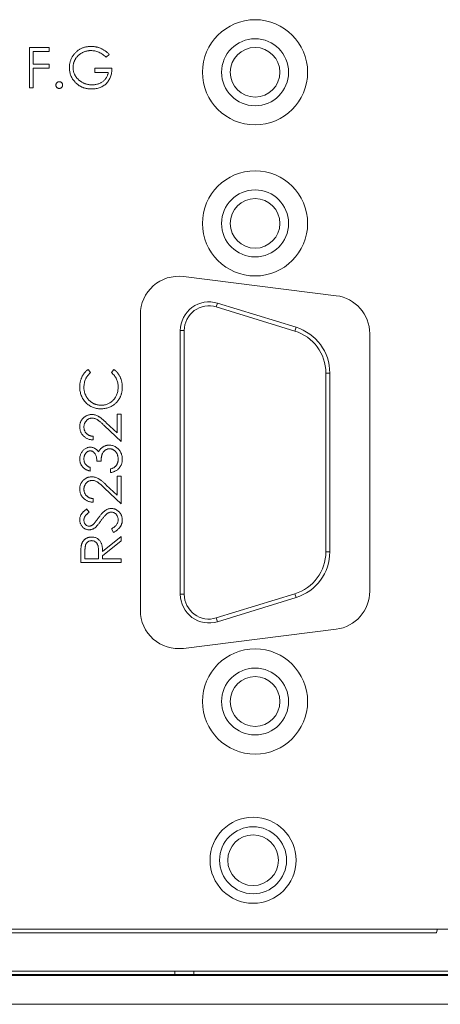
# Model space of a CAD drawing. Header units: millimetres. Extents: x 0 to 420, y 0 to 297.
# Tile 7 of 14: x 316 to 327, y 134 to 159. Entities that reach past the tile are written whole.
import ezdxf

# ---------------------------------------------------------------- set-up
doc = ezdxf.new("R2010")
doc.units = ezdxf.units.MM

msp = doc.modelspace()

# ---------------------------------------------------------------- linework, layer by layer
at = {"color": 7, "linetype": 'Continuous', "lineweight": 15}
for p, q in [((316.7014, 158.7046), (317.217, 158.7046)), ((316.7014, 157.6462), (316.7014, 158.7046)), ((316.7964, 158.596), (316.7964, 158.2704)), ((317.217, 158.596), (316.7964, 158.596)), ((317.217, 158.7046), (317.217, 158.596)), ((318.7909, 158.5239), (318.7095, 158.4468)), ((316.7964, 158.2704), (317.217, 158.2704)), ((316.7964, 158.1618), (316.7964, 157.6462)), ((317.217, 158.1618), (316.7964, 158.1618)), ((317.217, 158.2704), (317.217, 158.1618)), ((318.411, 158.1618), (318.8588, 158.1618)), ((318.411, 158.0533), (318.411, 158.1618)), ((318.7638, 158.0533), (318.411, 158.0533)), ((316.7964, 157.6462), (316.7014, 157.6462)), ((324.7272, 152.2139), (320.7272, 152.7139)), ((321.5883, 151.9217), (321.6184, 152.0197)), ((323.6452, 151.2898), (321.5883, 151.9217)), ((323.6753, 151.3878), (321.6184, 152.0197)), ((319.6032, 151.7217), (319.6032, 143.9872)), ((323.6452, 151.2898), (323.6753, 151.3878)), ((320.7507, 151.3027), (320.6482, 151.3027)), ((320.6482, 151.3027), (320.6482, 144.4077)), ((320.7507, 151.3027), (320.7507, 144.4077)), ((325.6032, 144.4872), (325.6032, 151.2217)), ((318.2391, 150.2878), (318.3027, 150.2047)), ((318.8454, 150.2047), (318.9084, 150.2878)), ((324.4557, 145.5179), (324.4557, 150.1929)), ((324.4557, 150.1929), (324.5582, 150.1929)), ((324.5582, 145.5179), (324.5582, 150.1929)), ((318.9947, 149.121), (319.1032, 149.121)), ((318.9947, 148.6285), (318.9947, 149.121)), ((319.1032, 149.121), (319.1032, 148.4018)), ((319.1032, 148.4018), (318.6652, 148.8123)), ((318.712, 148.8933), (318.9947, 148.6285)), ((318.3705, 148.5375), (318.3705, 148.4425)), ((318.574, 147.8862), (318.4655, 147.8862)), ((318.2891, 147.7234), (318.2891, 147.6284)), ((318.8183, 147.5877), (318.8183, 147.6827)), ((318.712, 147.2651), (318.9947, 147.0003)), ((318.9947, 147.4928), (319.1032, 147.4928)), ((318.9947, 147.0003), (318.9947, 147.4928)), ((319.1032, 147.4928), (319.1032, 146.7736)), ((319.1032, 146.7736), (318.6652, 147.1841)), ((318.3705, 146.9093), (318.3705, 146.8143)), ((318.1969, 146.638), (318.262, 146.5521)), ((318.899, 146.0274), (318.8454, 146.1168)), ((318.6147, 145.53), (319.1032, 145.9188)), ((319.1032, 145.8014), (318.6147, 145.4126)), ((319.1032, 145.9188), (319.1032, 145.8014)), ((318.0449, 145.2404), (318.0449, 145.4522)), ((318.1534, 145.5338), (318.1534, 145.3354)), ((318.5062, 145.3354), (318.5077, 145.5292)), ((324.4557, 145.5179), (324.5582, 145.5179)), ((319.1032, 145.2404), (318.0449, 145.2404)), ((318.1534, 145.3354), (318.5062, 145.3354)), ((318.6147, 145.4126), (318.6147, 145.3354)), ((318.6147, 145.3354), (319.1032, 145.3354)), ((319.1032, 145.3354), (319.1032, 145.2404)), ((321.5884, 143.7888), (323.6454, 144.421)), ((323.6454, 144.421), (323.6755, 144.3231)), ((320.7507, 144.4077), (320.6482, 144.4077)), ((321.6186, 143.6908), (323.6755, 144.3231)), ((321.5884, 143.7888), (321.6186, 143.6908)), ((320.7272, 142.9949), (324.7272, 143.4949)), ((299.8007, 135.6547), (358.3007, 135.6547)), ((299.8007, 135.5547), (327.3507, 135.5547)), ((301.0624, 134.4394), (357.039, 134.4394)), ((301.1808, 134.5547), (356.9206, 134.5547)), ((313.0057, 134.4683), (320.5057, 134.4683)), ((320.5057, 134.5547), (320.5057, 134.4682)), ((320.5057, 134.4682), (321.0057, 134.4682)), ((321.0057, 134.5547), (321.0057, 134.4682)), ((321.0057, 134.4683), (328.5057, 134.4683)), ((300.7932, 133.6884), (357.3082, 133.6884))]:
    msp.add_line(p, q, dxfattribs=at)
at = {"color": 7, "linetype": 'Continuous', "lineweight": 15, "flags": 128}
msp.add_lwpolyline([(327.3775, 135.6547), (327.3659, 135.6313), (327.3507, 135.5547)], dxfattribs=at)
at = {"color": 7, "linetype": 'Continuous', "lineweight": 15}
for centre, radius in [((322.6032, 158.0552), 1.375), ((322.6032, 158.0552), 0.875), ((322.6032, 158.0552), 0.65), ((322.6032, 154.1047), 1.375), ((322.6032, 154.1047), 0.875), ((322.6032, 154.1052), 0.65), ((322.6032, 141.6047), 1.375), ((322.6032, 141.6047), 0.875), ((322.6032, 141.6052), 0.65), ((322.5507, 137.4547), 1.125), ((322.5507, 137.4547), 0.875), ((322.5507, 137.4547), 0.6625)]:
    msp.add_circle(centre, radius, dxfattribs=at)
for centre, radius, start, end in [((320.6032, 151.7217), 1, 82.87498, 180), ((324.6032, 151.2217), 1, 0, 82.87498), ((321.3982, 151.3027), 0.75, 72.9228, 180), ((321.3982, 151.3027), 0.6475, 72.9228, 180), ((323.3082, 150.1929), 1.25, 0, 72.9228), ((323.3082, 150.1929), 1.1475, 0, 72.9228), ((323.3082, 145.5179), 1.1475, 287.08623, 0), ((323.3082, 145.5179), 1.25, 287.08623, 0), ((324.6032, 144.4872), 1, 277.12502, 0), ((321.3982, 144.4077), 0.75, 180, 287.08623), ((321.3982, 144.4077), 0.6475, 180, 287.08623), ((320.6032, 143.9872), 1, 180, 277.12502)]:
    msp.add_arc(centre, radius, start, end, dxfattribs=at)
for points, knots in [([(317.7461, 158.1758), (317.7463, 158.1883), (317.7466, 158.213), (317.7505, 158.2497), (317.7561, 158.2858), (317.7643, 158.3212), (317.7746, 158.3559), (317.7874, 158.39), (317.8024, 158.4235), (317.8198, 158.4561), (317.8392, 158.4874), (317.8602, 158.5174), (317.8832, 158.5453), (317.9078, 158.5717), (317.9342, 158.5961), (317.9622, 158.6189), (317.9919, 158.6399), (318.0234, 158.6589), (318.0561, 158.6761), (318.0899, 158.691), (318.125, 158.7034), (318.161, 158.714), (318.1982, 158.7217), (318.2362, 158.7274), (318.2754, 158.7312), (318.3019, 158.7315), (318.3154, 158.7317)], [0, 0, 0, 0, 0.04203938, 0.08354446, 0.12464306, 0.16530306, 0.20617075, 0.24697072, 0.28832927, 0.32998653, 0.37179747, 0.41273763, 0.45345928, 0.49400134, 0.53438067, 0.57495155, 0.6158917, 0.65724956, 0.69900661, 0.74048627, 0.78232516, 0.82456746, 0.86704124, 0.91049953, 0.95461918, 1, 1, 1, 1]), ([(318.3122, 158.6231), (318.3019, 158.623), (318.2815, 158.6228), (318.251, 158.6196), (318.2209, 158.615), (318.1912, 158.6084), (318.1618, 158.6), (318.1328, 158.5894), (318.1042, 158.5772), (318.0762, 158.563), (318.049, 158.5474), (318.0234, 158.5302), (317.9991, 158.5118), (317.9766, 158.4918), (317.9558, 158.4705), (317.9362, 158.4481), (317.9184, 158.424), (317.9024, 158.3988), (317.888, 158.3729), (317.8754, 158.3465), (317.8648, 158.3196), (317.8564, 158.2924), (317.8495, 158.2649), (317.8446, 158.2369), (317.8418, 158.2086), (317.8414, 158.1896), (317.8411, 158.1801)], [0, 0, 0, 0, 0.0428412, 0.0855713, 0.1277187, 0.1700684, 0.2127872, 0.2554816, 0.2988771, 0.3428606, 0.3865276, 0.4295324, 0.4718862, 0.5137293, 0.5550817, 0.5965352, 0.6381201, 0.6798222, 0.7213315, 0.7618884, 0.8021993, 0.8418063, 0.8810604, 0.9206332, 0.9601012, 1, 1, 1, 1]), ([(318.7095, 158.4468), (318.6948, 158.4606), (318.6657, 158.488), (318.6182, 158.5235), (318.5687, 158.554), (318.5174, 158.5787), (318.4655, 158.5985), (318.4138, 158.6126), (318.3628, 158.6215), (318.3289, 158.6226), (318.3122, 158.6231)], [0, 0, 0, 0, 0.1361445, 0.2690425, 0.3985166, 0.5270995, 0.6522825, 0.7716804, 0.8874949, 1, 1, 1, 1]), ([(318.3154, 158.7317), (318.3263, 158.7315), (318.3481, 158.7312), (318.3804, 158.7288), (318.4122, 158.7249), (318.4436, 158.7197), (318.4744, 158.7126), (318.5048, 158.7042), (318.5347, 158.6943), (318.5641, 158.6825), (318.5932, 158.6691), (318.6221, 158.654), (318.6508, 158.637), (318.6792, 158.618), (318.7076, 158.5974), (318.7355, 158.5745), (318.7637, 158.5502), (318.7817, 158.5328), (318.7909, 158.5239)], [0, 0, 0, 0, 0.0616169, 0.1221792, 0.1822163, 0.2418641, 0.3009601, 0.3599691, 0.4190329, 0.4780687, 0.5379926, 0.5989602, 0.6613211, 0.7252476, 0.7912202, 0.858746, 0.9283176, 1, 1, 1, 1]), ([(317.8759, 157.8192), (317.8656, 157.8321), (317.8451, 157.8577), (317.8187, 157.8987), (317.7962, 157.9412), (317.7779, 157.9852), (317.7637, 158.0308), (317.7534, 158.0778), (317.7474, 158.1263), (317.7466, 158.1592), (317.7461, 158.1758)], [0, 0, 0, 0, 0.1278957, 0.2536684, 0.3767384, 0.4993445, 0.6219993, 0.7456985, 0.8713452, 1, 1, 1, 1]), ([(317.8411, 158.1801), (317.8414, 158.1703), (317.8418, 158.1508), (317.8447, 158.1217), (317.8502, 158.0931), (317.8574, 158.0647), (317.8665, 158.0367), (317.8778, 158.0091), (317.8912, 157.9819), (317.9066, 157.9554), (317.9236, 157.9295), (317.9427, 157.9051), (317.9629, 157.8819), (317.985, 157.8605), (318.0084, 157.8401), (318.0336, 157.8214), (318.0603, 157.804), (318.0884, 157.7882), (318.1177, 157.774), (318.1477, 157.7614), (318.1786, 157.7511), (318.2101, 157.7426), (318.2423, 157.7357), (318.2752, 157.7312), (318.3087, 157.728), (318.3313, 157.7278), (318.3427, 157.7276)], [0, 0, 0, 0, 0.0389942, 0.0778819, 0.1166516, 0.1554161, 0.1946183, 0.2342615, 0.2745471, 0.3156673, 0.3570196, 0.3980825, 0.4390979, 0.4798333, 0.5212741, 0.5628408, 0.6052921, 0.6484087, 0.6917273, 0.7351489, 0.7783689, 0.8216609, 0.8655237, 0.9097315, 0.9545226, 1, 1, 1, 1]), ([(318.8588, 158.1618), (318.8582, 158.1416), (318.8572, 158.102), (318.8501, 158.0443), (318.8387, 157.9897), (318.8231, 157.9383), (318.8029, 157.8901), (318.7783, 157.8451), (318.7489, 157.8036), (318.7158, 157.7652), (318.6786, 157.7309), (318.6384, 157.7008), (318.5951, 157.6754), (318.5487, 157.6548), (318.4994, 157.6387), (318.447, 157.6273), (318.3917, 157.6204), (318.3538, 157.6195), (318.3345, 157.6191)], [0, 0, 0, 0, 0.0712723, 0.1394927, 0.2046354, 0.2674057, 0.3284456, 0.3883972, 0.4477339, 0.5073916, 0.5667676, 0.6254783, 0.6840665, 0.7432484, 0.8040334, 0.8664988, 0.9317232, 1, 1, 1, 1]), ([(317.3934, 157.7209), (317.3937, 157.7268), (317.3943, 157.7385), (317.3994, 157.7552), (317.4077, 157.7703), (317.4189, 157.7838), (317.4323, 157.795), (317.4475, 157.8032), (317.4642, 157.808), (317.4757, 157.8087), (317.4816, 157.809)], [0, 0, 0, 0, 0.129097, 0.252046, 0.373905, 0.5010378, 0.6281707, 0.7513765, 0.872426, 1, 1, 1, 1]), ([(317.4816, 157.809), (317.4875, 157.8087), (317.499, 157.808), (317.5157, 157.8033), (317.5308, 157.7949), (317.5443, 157.7838), (317.5554, 157.7703), (317.5641, 157.7553), (317.5687, 157.7384), (317.5694, 157.7268), (317.5698, 157.7209)], [0, 0, 0, 0, 0.1275189, 0.2499859, 0.3717924, 0.4988704, 0.6259484, 0.7484917, 0.8709588, 1, 1, 1, 1]), ([(318.3345, 157.6191), (318.3225, 157.6193), (318.299, 157.6196), (318.2642, 157.622), (318.2303, 157.6257), (318.1974, 157.6313), (318.1654, 157.6382), (318.1344, 157.647), (318.1042, 157.6572), (318.0749, 157.6688), (318.0467, 157.6822), (318.0195, 157.6971), (317.9931, 157.7134), (317.9677, 157.7314), (317.9432, 157.751), (317.9197, 157.7722), (317.8972, 157.7949), (317.883, 157.8111), (317.8759, 157.8192)], [0, 0, 0, 0, 0.0692365, 0.1365567, 0.2020942, 0.2664643, 0.3297688, 0.391879, 0.4532706, 0.5141147, 0.5743895, 0.6341417, 0.6939233, 0.7541522, 0.8144702, 0.8756606, 0.937348, 1, 1, 1, 1]), ([(318.3427, 157.7276), (318.3565, 157.7279), (318.3834, 157.7285), (318.423, 157.7329), (318.461, 157.7397), (318.4974, 157.7497), (318.5321, 157.7625), (318.5654, 157.778), (318.5968, 157.7966), (318.6266, 157.8176), (318.6541, 157.8411), (318.6788, 157.8664), (318.7005, 157.8934), (318.7194, 157.922), (318.735, 157.9524), (318.7479, 157.9845), (318.7577, 158.0182), (318.7617, 158.0415), (318.7638, 158.0533)], [0, 0, 0, 0, 0.07063007, 0.13869361, 0.20491771, 0.26944088, 0.33263633, 0.39530169, 0.45776393, 0.52065702, 0.58285165, 0.6433152, 0.70258023, 0.76090754, 0.81948961, 0.87826908, 0.93849131, 1, 1, 1, 1]), ([(317.4816, 157.6327), (317.4757, 157.633), (317.4641, 157.6336), (317.4476, 157.6388), (317.4323, 157.6469), (317.4188, 157.6582), (317.4077, 157.6718), (317.3994, 157.6869), (317.3944, 157.7035), (317.3937, 157.715), (317.3934, 157.7209)], [0, 0, 0, 0, 0.1277566, 0.2494144, 0.3727965, 0.5001113, 0.6286099, 0.7506434, 0.8737684, 1, 1, 1, 1]), ([(317.5698, 157.7209), (317.5694, 157.715), (317.5687, 157.7036), (317.5641, 157.6868), (317.5553, 157.6718), (317.5444, 157.6581), (317.5308, 157.647), (317.5157, 157.6387), (317.4991, 157.6336), (317.4875, 157.633), (317.4816, 157.6327)], [0, 0, 0, 0, 0.1261777, 0.2488206, 0.37154, 0.4999837, 0.6272442, 0.7492255, 0.872298, 1, 1, 1, 1]), ([(318.0177, 149.8261), (318.0179, 149.8383), (318.0182, 149.8623), (318.021, 149.8979), (318.0257, 149.9326), (318.032, 149.9664), (318.04, 149.9993), (318.05, 150.0314), (318.0619, 150.0625), (318.0755, 150.0927), (318.0907, 150.1217), (318.1075, 150.1495), (318.1257, 150.176), (318.1455, 150.2011), (318.1668, 150.2248), (318.1892, 150.2475), (318.2135, 150.2684), (318.2305, 150.2814), (318.2391, 150.2878)], [0, 0, 0, 0, 0.0685389, 0.1356658, 0.2011896, 0.2656487, 0.3292253, 0.3922264, 0.4548928, 0.516942, 0.5785974, 0.6395396, 0.6999836, 0.7598366, 0.8196511, 0.87937, 0.9395192, 1, 1, 1, 1]), ([(318.3027, 150.2047), (318.2956, 150.1988), (318.2816, 150.187), (318.2619, 150.1681), (318.2434, 150.1483), (318.2261, 150.1278), (318.2106, 150.106), (318.1957, 150.0838), (318.1827, 150.0604), (318.1668, 150.0282), (318.1505, 149.9859), (318.1365, 149.9328), (318.1277, 149.8773), (318.1268, 149.8394), (318.1263, 149.8202)], [0, 0, 0, 0, 0.0631576, 0.1254638, 0.1871045, 0.2482722, 0.3092673, 0.3700816, 0.4311994, 0.4926766, 0.6161822, 0.7408668, 0.8681944, 1, 1, 1, 1]), ([(319.0218, 149.8267), (319.0213, 149.8452), (319.0203, 149.8816), (319.0118, 149.9349), (318.998, 149.986), (318.9786, 150.0347), (318.9535, 150.0811), (318.9231, 150.1251), (318.887, 150.1669), (318.8595, 150.1919), (318.8454, 150.2047)], [0, 0, 0, 0, 0.1285152, 0.2529486, 0.3747547, 0.4959398, 0.6171806, 0.7409095, 0.8678111, 1, 1, 1, 1]), ([(318.9084, 150.2878), (318.917, 150.2812), (318.9342, 150.2678), (318.9585, 150.2462), (318.9813, 150.2234), (319.0025, 150.1994), (319.0223, 150.1742), (319.0406, 150.1476), (319.0573, 150.1198), (319.0726, 150.091), (319.0861, 150.0611), (319.0981, 150.0303), (319.108, 149.9986), (319.1164, 149.9661), (319.1223, 149.9325), (319.1271, 149.8983), (319.1299, 149.8631), (319.1302, 149.8394), (319.1303, 149.8274)], [0, 0, 0, 0, 0.061682, 0.1230685, 0.183498, 0.243757, 0.3040703, 0.3646619, 0.4257528, 0.4872055, 0.5490424, 0.6111161, 0.6735089, 0.7369497, 0.8007078, 0.8659958, 0.9320922, 1, 1, 1, 1]), ([(318.5679, 149.2566), (318.5488, 149.2571), (318.5114, 149.258), (318.4564, 149.2659), (318.4038, 149.2786), (318.3535, 149.2965), (318.3054, 149.3193), (318.2598, 149.3474), (318.2164, 149.3806), (318.1759, 149.4185), (318.1388, 149.4601), (318.1062, 149.5047), (318.0791, 149.5521), (318.0564, 149.6018), (318.039, 149.6543), (318.0268, 149.7093), (318.0192, 149.7669), (318.0182, 149.8061), (318.0177, 149.8261)], [0, 0, 0, 0, 0.0645578, 0.1270135, 0.1879548, 0.2480139, 0.3077477, 0.3682345, 0.4294698, 0.4927434, 0.5562578, 0.6182168, 0.6796555, 0.7412455, 0.8034153, 0.8668155, 0.9323283, 1, 1, 1, 1]), ([(318.1263, 149.8202), (318.1264, 149.8096), (318.1266, 149.7884), (318.1299, 149.7571), (318.1344, 149.7263), (318.141, 149.6962), (318.1495, 149.6667), (318.1596, 149.6376), (318.1721, 149.6094), (318.1859, 149.5817), (318.2016, 149.5552), (318.2186, 149.5301), (318.2368, 149.5065), (318.2564, 149.4844), (318.2771, 149.4638), (318.2993, 149.4449), (318.3227, 149.4274), (318.3472, 149.4116), (318.3728, 149.3973), (318.3995, 149.3853), (318.4268, 149.3748), (318.4551, 149.3664), (318.484, 149.3597), (318.5136, 149.3552), (318.5441, 149.352), (318.5647, 149.3518), (318.5751, 149.3516)], [0, 0, 0, 0, 0.0439532, 0.0874985, 0.1304576, 0.1727454, 0.2153948, 0.2576399, 0.3001412, 0.3431083, 0.3859103, 0.4276693, 0.4687999, 0.5094722, 0.5498619, 0.5899573, 0.6301458, 0.6706076, 0.7111214, 0.7513631, 0.7917836, 0.8324654, 0.8733239, 0.9145462, 0.9569252, 1, 1, 1, 1]), ([(318.5751, 149.3516), (318.5907, 149.352), (318.6214, 149.3528), (318.6664, 149.3594), (318.7096, 149.3696), (318.7506, 149.3846), (318.7898, 149.4035), (318.8267, 149.4271), (318.8619, 149.4545), (318.8945, 149.4861), (318.9243, 149.5206), (318.9505, 149.5578), (318.9724, 149.5973), (318.9906, 149.6389), (319.0046, 149.6827), (319.0144, 149.7288), (319.0209, 149.777), (319.0215, 149.81), (319.0218, 149.8267)], [0, 0, 0, 0, 0.0643225, 0.1262886, 0.1867243, 0.2464168, 0.3055837, 0.3654368, 0.426333, 0.4888459, 0.5517302, 0.6139231, 0.6754875, 0.737337, 0.8002314, 0.8645039, 0.9310415, 1, 1, 1, 1]), ([(319.1303, 149.8274), (319.1303, 149.816), (319.1301, 149.7935), (319.1276, 149.7602), (319.1241, 149.7279), (319.1189, 149.6965), (319.1127, 149.6659), (319.1045, 149.6364), (319.0953, 149.6077), (319.0844, 149.5799), (319.0721, 149.553), (319.0583, 149.527), (319.043, 149.502), (319.0265, 149.4778), (319.0084, 149.4546), (318.9888, 149.4324), (318.9679, 149.4108), (318.9528, 149.3975), (318.9453, 149.3908)], [0, 0, 0, 0, 0.0696628, 0.1377496, 0.2039167, 0.2687799, 0.3324137, 0.3947535, 0.45618, 0.5169956, 0.5773959, 0.6371983, 0.6969992, 0.7567562, 0.8165539, 0.876948, 0.9381318, 1, 1, 1, 1]), ([(318.9453, 149.3908), (318.9321, 149.3801), (318.9059, 149.3588), (318.8635, 149.3316), (318.8193, 149.3083), (318.7729, 149.2893), (318.7245, 149.2747), (318.674, 149.2644), (318.6216, 149.2578), (318.586, 149.257), (318.5679, 149.2566)], [0, 0, 0, 0, 0.12432649, 0.24715199, 0.36877374, 0.49024653, 0.61362006, 0.73896183, 0.86731274, 1, 1, 1, 1]), ([(318.0177, 148.7877), (318.018, 148.7993), (318.0185, 148.8221), (318.0231, 148.8554), (318.0302, 148.8871), (318.0407, 148.917), (318.0539, 148.9453), (318.0702, 148.9716), (318.089, 148.9967), (318.1112, 149.0193), (318.1348, 149.04), (318.16, 149.0578), (318.1862, 149.0732), (318.2133, 149.0858), (318.2417, 149.0954), (318.2709, 149.1024), (318.3013, 149.1065), (318.3219, 149.1071), (318.3323, 149.1074)], [0, 0, 0, 0, 0.0694796, 0.136525, 0.2008009, 0.2639832, 0.3257111, 0.3872705, 0.4494928, 0.5129552, 0.5762664, 0.637575, 0.6979011, 0.7575583, 0.8165875, 0.8766458, 0.9372859, 1, 1, 1, 1]), ([(318.3323, 149.1074), (318.3471, 149.1069), (318.3763, 149.1059), (318.4193, 149.0972), (318.4609, 149.0836), (318.4943, 149.0673), (318.5213, 149.0508), (318.5435, 149.036), (318.5675, 149.0185), (318.5932, 148.9986), (318.6204, 148.9758), (318.6496, 148.9508), (318.6802, 148.9229), (318.7012, 148.9034), (318.712, 148.8933)], [0, 0, 0, 0, 0.0987014, 0.1956707, 0.29242, 0.3913393, 0.4444587, 0.5042246, 0.5703476, 0.6429138, 0.7222898, 0.8079227, 0.9004704, 1, 1, 1, 1]), ([(318.3408, 149.0124), (318.3336, 149.0122), (318.3194, 149.0118), (318.2985, 149.0085), (318.2784, 149.0035), (318.2589, 148.9962), (318.2403, 148.9867), (318.2226, 148.975), (318.2055, 148.9616), (318.1894, 148.9461), (318.1747, 148.929), (318.1616, 148.911), (318.1507, 148.8919), (318.1418, 148.8719), (318.1348, 148.851), (318.1299, 148.8291), (318.1269, 148.8063), (318.1265, 148.7907), (318.1263, 148.7828)], [0, 0, 0, 0, 0.0619654, 0.1221219, 0.1809885, 0.2399332, 0.2999058, 0.3599888, 0.4217757, 0.4865758, 0.5515348, 0.6150175, 0.6772586, 0.73973, 0.8030501, 0.8664951, 0.9319735, 1, 1, 1, 1]), ([(318.6652, 148.8123), (318.6548, 148.8223), (318.6347, 148.8415), (318.6055, 148.8686), (318.5783, 148.893), (318.5534, 148.9148), (318.5302, 148.9335), (318.5096, 148.9501), (318.4906, 148.9634), (318.4686, 148.9778), (318.4417, 148.9918), (318.4089, 149.0038), (318.3751, 149.0111), (318.3523, 149.012), (318.3408, 149.0124)], [0, 0, 0, 0, 0.1108026, 0.2128292, 0.3061013, 0.3906473, 0.4669245, 0.534481, 0.5935869, 0.644557, 0.7362005, 0.825024, 0.9119856, 1, 1, 1, 1]), ([(318.3705, 148.4425), (318.3579, 148.4432), (318.3332, 148.4444), (318.2971, 148.4501), (318.2626, 148.4582), (318.23, 148.4697), (318.1989, 148.484), (318.1696, 148.5012), (318.1421, 148.5215), (318.1167, 148.5446), (318.0933, 148.5696), (318.0732, 148.5966), (318.0561, 148.625), (318.0419, 148.6546), (318.0312, 148.6859), (318.0233, 148.7185), (318.0185, 148.7526), (318.018, 148.7759), (318.0177, 148.7877)], [0, 0, 0, 0, 0.0687908, 0.1351033, 0.1989787, 0.2619043, 0.323495, 0.3851954, 0.4469692, 0.5097648, 0.5722506, 0.6334052, 0.6932512, 0.7525832, 0.8125793, 0.8732751, 0.9355499, 1, 1, 1, 1]), ([(318.1263, 148.7828), (318.1265, 148.7745), (318.1269, 148.7583), (318.13, 148.7345), (318.1347, 148.7116), (318.1421, 148.69), (318.1509, 148.6692), (318.1621, 148.6497), (318.175, 148.6311), (318.1901, 148.6137), (318.207, 148.5979), (318.2256, 148.5837), (318.2458, 148.5715), (318.2676, 148.5608), (318.291, 148.5521), (318.3161, 148.5454), (318.3427, 148.5402), (318.3611, 148.5384), (318.3705, 148.5375)], [0, 0, 0, 0, 0.06442989, 0.12652967, 0.18674367, 0.24589768, 0.30405311, 0.36219552, 0.42065464, 0.48033086, 0.54066288, 0.60074351, 0.66198186, 0.72448006, 0.78906714, 0.85633334, 0.92636206, 1, 1, 1, 1]), ([(318.6007, 148.2437), (318.6077, 148.2488), (318.6215, 148.2589), (318.6438, 148.2713), (318.6663, 148.2827), (318.6896, 148.2915), (318.7135, 148.2983), (318.738, 148.3032), (318.7632, 148.3062), (318.7802, 148.3066), (318.7888, 148.3069)], [0, 0, 0, 0, 0.1281355, 0.2541727, 0.3781116, 0.5017123, 0.6239863, 0.7470956, 0.8728746, 1, 1, 1, 1]), ([(318.7888, 148.3069), (318.8036, 148.3063), (318.8332, 148.3052), (318.8769, 148.2956), (318.9196, 148.2806), (318.9604, 148.2593), (318.9986, 148.2332), (319.0331, 148.2025), (319.0622, 148.1668), (319.0868, 148.1274), (319.1063, 148.0845), (319.1204, 148.0388), (319.1288, 147.9905), (319.1298, 147.9575), (319.1303, 147.9407)], [0, 0, 0, 0, 0.0796414, 0.1589081, 0.239599, 0.3225818, 0.4059999, 0.4878426, 0.5696756, 0.65302, 0.7374123, 0.8225585, 0.9097554, 1, 1, 1, 1]), ([(318.0177, 147.9435), (318.0181, 147.9573), (318.019, 147.9846), (318.0265, 148.0248), (318.0384, 148.0635), (318.0549, 148.1003), (318.0752, 148.1346), (318.0994, 148.165), (318.127, 148.1913), (318.1574, 148.2134), (318.19, 148.2306), (318.2235, 148.2433), (318.2579, 148.2511), (318.2811, 148.2521), (318.2927, 148.2526)], [0, 0, 0, 0, 0.0902542, 0.1785398, 0.266093, 0.354631, 0.4418862, 0.5257469, 0.6081136, 0.6901973, 0.7708215, 0.8483262, 0.9240117, 1, 1, 1, 1]), ([(318.2923, 148.1576), (318.2868, 148.1575), (318.2758, 148.1572), (318.2596, 148.154), (318.244, 148.1495), (318.2291, 148.1428), (318.2147, 148.1342), (318.2009, 148.1238), (318.1878, 148.1113), (318.1752, 148.0973), (318.1638, 148.0819), (318.1537, 148.0653), (318.1453, 148.0476), (318.1382, 148.0289), (318.133, 148.0092), (318.1292, 147.9886), (318.1268, 147.967), (318.1265, 147.9523), (318.1263, 147.9448)], [0, 0, 0, 0, 0.0552704, 0.1099577, 0.1639122, 0.218089, 0.2733095, 0.3309135, 0.3909942, 0.4546407, 0.5188981, 0.5833422, 0.6485434, 0.7150525, 0.7825186, 0.8523339, 0.9249342, 1, 1, 1, 1]), ([(318.4655, 147.8862), (318.4652, 147.8993), (318.4647, 147.925), (318.4599, 147.9625), (318.4522, 147.9982), (318.4412, 148.0317), (318.4282, 148.0621), (318.4131, 148.0886), (318.3961, 148.1104), (318.3775, 148.1279), (318.3576, 148.1412), (318.3367, 148.1508), (318.3148, 148.1565), (318.2998, 148.1572), (318.2923, 148.1576)], [0, 0, 0, 0, 0.11017428, 0.21572889, 0.31810352, 0.41765793, 0.51174192, 0.59626023, 0.67340459, 0.74414522, 0.810662, 0.87404898, 0.93669128, 1, 1, 1, 1]), ([(318.2927, 148.2526), (318.3039, 148.2522), (318.3258, 148.2515), (318.3578, 148.2457), (318.3879, 148.2359), (318.4163, 148.2222), (318.4428, 148.2046), (318.4675, 148.1832), (318.4905, 148.158), (318.5037, 148.1388), (318.5104, 148.129)], [0, 0, 0, 0, 0.1280675, 0.2506083, 0.3706302, 0.4900722, 0.6103748, 0.7343131, 0.8632165, 1, 1, 1, 1]), ([(318.5104, 148.129), (318.5158, 148.1403), (318.5266, 148.1626), (318.548, 148.1928), (318.5721, 148.2206), (318.5912, 148.236), (318.6007, 148.2437)], [0, 0, 0, 0, 0.2539159, 0.5038961, 0.7502554, 1, 1, 1, 1]), ([(318.7979, 148.2119), (318.7881, 148.2114), (318.7684, 148.2105), (318.7394, 148.2035), (318.7115, 148.1918), (318.685, 148.1758), (318.6608, 148.1558), (318.639, 148.1328), (318.621, 148.1062), (318.6086, 148.0817), (318.6001, 148.06), (318.5944, 148.0414), (318.5897, 148.0206), (318.5852, 147.9978), (318.5814, 147.9729), (318.5783, 147.9459), (318.5757, 147.9168), (318.5746, 147.8966), (318.574, 147.8862)], [0, 0, 0, 0, 0.0669066, 0.1334803, 0.2010274, 0.2716344, 0.3429051, 0.4138586, 0.4859963, 0.5602464, 0.5998995, 0.6440685, 0.6919037, 0.7446973, 0.8014994, 0.8628629, 0.9293311, 1, 1, 1, 1]), ([(319.0218, 147.9424), (319.0216, 147.9523), (319.0212, 147.9717), (319.0179, 148), (319.013, 148.0268), (319.0055, 148.052), (318.9962, 148.0759), (318.9845, 148.0981), (318.9708, 148.1189), (318.9552, 148.1381), (318.9381, 148.1553), (318.9203, 148.1704), (318.9017, 148.1833), (318.8824, 148.1937), (318.8623, 148.2019), (318.8414, 148.2075), (318.8199, 148.2114), (318.8053, 148.2117), (318.7979, 148.2119)], [0, 0, 0, 0, 0.0760717, 0.1487517, 0.2184028, 0.2857596, 0.350598, 0.414964, 0.4780693, 0.5417607, 0.6043499, 0.664075, 0.7214636, 0.7775871, 0.8326444, 0.8878435, 0.9434603, 1, 1, 1, 1]), ([(318.2891, 147.6284), (318.2784, 147.631), (318.2576, 147.636), (318.2279, 147.6465), (318.1997, 147.658), (318.1737, 147.6717), (318.1492, 147.6867), (318.127, 147.7038), (318.1063, 147.7224), (318.0879, 147.7429), (318.0713, 147.7644), (318.0571, 147.7872), (318.0449, 147.8108), (318.0349, 147.8355), (318.0273, 147.8612), (318.0218, 147.8878), (318.0183, 147.9153), (318.0179, 147.934), (318.0177, 147.9435)], [0, 0, 0, 0, 0.0726253, 0.1419766, 0.2089849, 0.2739569, 0.3368893, 0.398745, 0.4601159, 0.5208249, 0.5809945, 0.6401519, 0.6986225, 0.7572711, 0.8164267, 0.876254, 0.9371653, 1, 1, 1, 1]), ([(318.1263, 147.9448), (318.1267, 147.9327), (318.1275, 147.9092), (318.1347, 147.8752), (318.1462, 147.8437), (318.1599, 147.8196), (318.1734, 147.8018), (318.1853, 147.7891), (318.1984, 147.7766), (318.2136, 147.7651), (318.23, 147.7535), (318.2483, 147.743), (318.268, 147.7328), (318.2819, 147.7266), (318.2891, 147.7234)], [0, 0, 0, 0, 0.1227119, 0.239685, 0.3518159, 0.4637661, 0.5208178, 0.5794483, 0.6406041, 0.7052975, 0.7736339, 0.8446694, 0.9200565, 1, 1, 1, 1]), ([(319.1303, 147.9407), (319.1301, 147.9294), (319.1296, 147.9072), (319.1261, 147.8744), (319.1195, 147.8432), (319.1112, 147.8133), (319.0998, 147.7851), (319.0862, 147.7581), (319.0701, 147.7326), (319.0513, 147.7087), (319.0304, 147.6863), (319.0069, 147.6661), (318.9812, 147.6478), (318.9531, 147.6316), (318.9228, 147.6174), (318.89, 147.6055), (318.8551, 147.5951), (318.8307, 147.5902), (318.8183, 147.5877)], [0, 0, 0, 0, 0.0655377, 0.1289564, 0.1903671, 0.2499655, 0.3085688, 0.3664152, 0.4245564, 0.4831811, 0.5422514, 0.6017443, 0.6625077, 0.7244996, 0.7891389, 0.856354, 0.9262991, 1, 1, 1, 1]), ([(318.8183, 147.6827), (318.8264, 147.6852), (318.8423, 147.69), (318.8651, 147.6982), (318.886, 147.7075), (318.9052, 147.7175), (318.9228, 147.7281), (318.9383, 147.7398), (318.9526, 147.752), (318.9606, 147.7611), (318.9645, 147.7656)], [0, 0, 0, 0, 0.1497704, 0.2913164, 0.4259664, 0.5521596, 0.6715274, 0.7861216, 0.8953251, 1, 1, 1, 1]), ([(318.9645, 147.7656), (318.9691, 147.7715), (318.9782, 147.7834), (318.9899, 147.8026), (318.9999, 147.823), (319.008, 147.8446), (319.0141, 147.8674), (319.0185, 147.8913), (319.0214, 147.9165), (319.0217, 147.9337), (319.0218, 147.9424)], [0, 0, 0, 0, 0.1182604, 0.2361558, 0.3556302, 0.4762494, 0.6001641, 0.7286331, 0.8613262, 1, 1, 1, 1]), ([(318.0177, 147.1595), (318.018, 147.1711), (318.0185, 147.1939), (318.0231, 147.2272), (318.0302, 147.2589), (318.0407, 147.2888), (318.0539, 147.3171), (318.0702, 147.3434), (318.089, 147.3685), (318.1112, 147.3911), (318.1348, 147.4118), (318.16, 147.4296), (318.1862, 147.445), (318.2133, 147.4576), (318.2417, 147.4671), (318.2709, 147.4742), (318.3013, 147.4783), (318.3219, 147.4789), (318.3323, 147.4792)], [0, 0, 0, 0, 0.0694796, 0.136525, 0.2008009, 0.2639832, 0.3257111, 0.3872705, 0.4494928, 0.5129552, 0.5762664, 0.637575, 0.6979011, 0.7575583, 0.8165875, 0.8766458, 0.9372859, 1, 1, 1, 1]), ([(318.3408, 147.3842), (318.3336, 147.384), (318.3194, 147.3836), (318.2985, 147.3803), (318.2784, 147.3752), (318.2589, 147.368), (318.2403, 147.3584), (318.2226, 147.3468), (318.2055, 147.3334), (318.1894, 147.3179), (318.1747, 147.3008), (318.1616, 147.2828), (318.1507, 147.2637), (318.1418, 147.2437), (318.1348, 147.2228), (318.1299, 147.2009), (318.1269, 147.1781), (318.1265, 147.1625), (318.1263, 147.1546)], [0, 0, 0, 0, 0.0619654, 0.1221219, 0.1809885, 0.2399332, 0.2999058, 0.3599888, 0.4217757, 0.4865758, 0.5515348, 0.6150175, 0.6772586, 0.73973, 0.8030501, 0.8664951, 0.9319735, 1, 1, 1, 1]), ([(318.3323, 147.4792), (318.3471, 147.4787), (318.3763, 147.4777), (318.4193, 147.469), (318.4609, 147.4554), (318.4943, 147.4391), (318.5213, 147.4226), (318.5435, 147.4078), (318.5675, 147.3903), (318.5932, 147.3704), (318.6204, 147.3476), (318.6496, 147.3226), (318.6802, 147.2947), (318.7012, 147.2752), (318.712, 147.2651)], [0, 0, 0, 0, 0.0987014, 0.1956707, 0.29242, 0.3913393, 0.4444587, 0.5042246, 0.5703476, 0.6429138, 0.7222898, 0.8079227, 0.9004704, 1, 1, 1, 1]), ([(318.6652, 147.1841), (318.6548, 147.1941), (318.6347, 147.2133), (318.6055, 147.2404), (318.5783, 147.2648), (318.5534, 147.2866), (318.5302, 147.3053), (318.5096, 147.3219), (318.4906, 147.3352), (318.4686, 147.3496), (318.4417, 147.3636), (318.4089, 147.3756), (318.3751, 147.3829), (318.3523, 147.3838), (318.3408, 147.3842)], [0, 0, 0, 0, 0.1108026, 0.2128292, 0.3061013, 0.3906473, 0.4669245, 0.534481, 0.5935869, 0.644557, 0.7362005, 0.825024, 0.9119856, 1, 1, 1, 1]), ([(318.3705, 146.8143), (318.3579, 146.815), (318.3332, 146.8162), (318.2971, 146.8219), (318.2626, 146.83), (318.23, 146.8415), (318.1989, 146.8558), (318.1696, 146.873), (318.1421, 146.8933), (318.1167, 146.9164), (318.0933, 146.9414), (318.0732, 146.9684), (318.0561, 146.9968), (318.0419, 147.0264), (318.0312, 147.0577), (318.0233, 147.0903), (318.0185, 147.1244), (318.018, 147.1477), (318.0177, 147.1595)], [0, 0, 0, 0, 0.0687908, 0.1351033, 0.1989787, 0.2619043, 0.323495, 0.3851954, 0.4469692, 0.5097648, 0.5722506, 0.6334052, 0.6932512, 0.7525832, 0.8125793, 0.8732751, 0.9355499, 1, 1, 1, 1]), ([(318.1263, 147.1546), (318.1265, 147.1463), (318.1269, 147.1301), (318.13, 147.1063), (318.1347, 147.0834), (318.1421, 147.0618), (318.1509, 147.041), (318.1621, 147.0215), (318.175, 147.0029), (318.1901, 146.9855), (318.207, 146.9697), (318.2256, 146.9555), (318.2458, 146.9433), (318.2676, 146.9326), (318.291, 146.9239), (318.3161, 146.9172), (318.3427, 146.912), (318.3611, 146.9102), (318.3705, 146.9093)], [0, 0, 0, 0, 0.0644299, 0.1265297, 0.1867437, 0.2458977, 0.3040531, 0.3621955, 0.4206546, 0.4803309, 0.5406629, 0.6007435, 0.6619819, 0.7244801, 0.7890671, 0.8563333, 0.9263621, 1, 1, 1, 1]), ([(318.0177, 146.356), (318.0182, 146.3685), (318.019, 146.3933), (318.0265, 146.4297), (318.0385, 146.4649), (318.0525, 146.4931), (318.0665, 146.5152), (318.0792, 146.5321), (318.0938, 146.5493), (318.1106, 146.5666), (318.1293, 146.5842), (318.15, 146.602), (318.1725, 146.6202), (318.1886, 146.6319), (318.1969, 146.638)], [0, 0, 0, 0, 0.107209, 0.2132044, 0.3185615, 0.4265006, 0.4833404, 0.5432849, 0.6079743, 0.6771986, 0.7507411, 0.8287515, 0.9122099, 1, 1, 1, 1]), ([(318.262, 146.5521), (318.2553, 146.5469), (318.2424, 146.5369), (318.2244, 146.5218), (318.2079, 146.5075), (318.1937, 146.4933), (318.1805, 146.4804), (318.1695, 146.4675), (318.1602, 146.4554), (318.1502, 146.4401), (318.1407, 146.4207), (318.1323, 146.3966), (318.1273, 146.3713), (318.1266, 146.3541), (318.1263, 146.3454)], [0, 0, 0, 0, 0.0984493, 0.1895904, 0.2741282, 0.3521113, 0.4236873, 0.489026, 0.5489362, 0.6018922, 0.701259, 0.7996327, 0.8985658, 1, 1, 1, 1]), ([(318.5024, 146.4022), (318.5107, 146.4137), (318.5269, 146.4359), (318.5512, 146.4676), (318.575, 146.4963), (318.5981, 146.5221), (318.6203, 146.5454), (318.642, 146.5658), (318.6629, 146.5834), (318.6894, 146.6027), (318.7224, 146.6222), (318.7628, 146.6388), (318.8033, 146.6495), (318.8305, 146.6508), (318.8439, 146.6515)], [0, 0, 0, 0, 0.096967, 0.18776316, 0.27238123, 0.35130177, 0.42431155, 0.49188186, 0.55420289, 0.61084319, 0.71591762, 0.81455024, 0.90850046, 1, 1, 1, 1]), ([(318.7386, 146.5186), (318.7325, 146.5139), (318.7198, 146.5039), (318.7008, 146.4868), (318.6813, 146.4668), (318.6606, 146.4442), (318.6391, 146.419), (318.6165, 146.3912), (318.5933, 146.3605), (318.5778, 146.3389), (318.5698, 146.3278)], [0, 0, 0, 0, 0.0902813, 0.1895343, 0.2992048, 0.4183741, 0.5483658, 0.6881291, 0.8390798, 1, 1, 1, 1]), ([(318.8424, 146.5565), (318.8336, 146.5561), (318.8158, 146.5552), (318.7894, 146.5474), (318.7632, 146.5355), (318.7469, 146.5244), (318.7386, 146.5186)], [0, 0, 0, 0, 0.2347481, 0.4753906, 0.7285276, 1, 1, 1, 1]), ([(319.0218, 146.3492), (319.0215, 146.3585), (319.021, 146.3769), (319.0162, 146.404), (319.0083, 146.4302), (318.9975, 146.4553), (318.9843, 146.4785), (318.9688, 146.4991), (318.9508, 146.5166), (318.9311, 146.5311), (318.91, 146.5423), (318.8882, 146.5507), (318.8655, 146.5555), (318.8502, 146.5562), (318.8424, 146.5565)], [0, 0, 0, 0, 0.0912949, 0.1809923, 0.2703788, 0.3604776, 0.4486942, 0.5326233, 0.6143156, 0.6944908, 0.7726381, 0.8492835, 0.9239413, 1, 1, 1, 1]), ([(318.8439, 146.6515), (318.8534, 146.6513), (318.8722, 146.6509), (318.8998, 146.6464), (318.9266, 146.6398), (318.9522, 146.6298), (318.9771, 146.6175), (319.0008, 146.6021), (319.0237, 146.5842), (319.0452, 146.5636), (319.065, 146.5411), (319.0825, 146.5172), (319.0975, 146.4923), (319.1094, 146.4659), (319.1188, 146.4384), (319.1255, 146.4097), (319.1297, 146.3799), (319.1301, 146.3595), (319.1303, 146.3492)], [0, 0, 0, 0, 0.06149518, 0.12179617, 0.18095172, 0.24029882, 0.29975738, 0.36079973, 0.42316545, 0.48834581, 0.55364216, 0.61728062, 0.68018159, 0.74214156, 0.80462849, 0.86823557, 0.93300835, 1, 1, 1, 1]), ([(318.2647, 146.0952), (318.2535, 146.0956), (318.2314, 146.0964), (318.199, 146.103), (318.1681, 146.1134), (318.139, 146.128), (318.1124, 146.1468), (318.088, 146.1687), (318.0673, 146.1945), (318.0494, 146.2231), (318.0353, 146.2542), (318.0251, 146.2869), (318.019, 146.3211), (318.0182, 146.3442), (318.0177, 146.356)], [0, 0, 0, 0, 0.08377073, 0.16575092, 0.24623698, 0.32740371, 0.40872553, 0.48962968, 0.57160987, 0.65574246, 0.74122368, 0.82657707, 0.91200423, 1, 1, 1, 1]), ([(318.1263, 146.3454), (318.1266, 146.3344), (318.1273, 146.3134), (318.1351, 146.2835), (318.147, 146.2565), (318.164, 146.2333), (318.1844, 146.2141), (318.2076, 146.2001), (318.2333, 146.1917), (318.2512, 146.1907), (318.2603, 146.1902)], [0, 0, 0, 0, 0.1430311, 0.275822, 0.4018687, 0.5278745, 0.650459, 0.7659638, 0.8808091, 1, 1, 1, 1]), ([(318.2603, 146.1902), (318.2659, 146.1903), (318.2774, 146.1906), (318.2941, 146.1938), (318.3108, 146.1982), (318.3274, 146.2049), (318.3442, 146.2142), (318.3614, 146.2265), (318.3793, 146.2419), (318.3909, 146.2537), (318.397, 146.2599)], [0, 0, 0, 0, 0.1072824, 0.2160593, 0.3229564, 0.4341311, 0.5534241, 0.6860812, 0.8342604, 1, 1, 1, 1]), ([(318.397, 146.2599), (318.3991, 146.2623), (318.404, 146.2678), (318.412, 146.2778), (318.4219, 146.2911), (318.4342, 146.3073), (318.4485, 146.3266), (318.4645, 146.3491), (318.4828, 146.3746), (318.4956, 146.3927), (318.5024, 146.4022)], [0, 0, 0, 0, 0.0525943, 0.124952, 0.2180939, 0.3335024, 0.4687892, 0.6249376, 0.801683, 1, 1, 1, 1]), ([(318.5698, 146.3278), (318.5619, 146.3167), (318.5467, 146.2954), (318.5242, 146.2656), (318.5036, 146.239), (318.4848, 146.2156), (318.4677, 146.1955), (318.4525, 146.1786), (318.4387, 146.1652), (318.4298, 146.1577), (318.4258, 146.1544)], [0, 0, 0, 0, 0.1815353, 0.3470817, 0.4955678, 0.6283573, 0.7455197, 0.8458308, 0.9307818, 1, 1, 1, 1]), ([(318.8454, 146.1168), (318.8593, 146.1252), (318.886, 146.1411), (318.9221, 146.1677), (318.9527, 146.1953), (318.9778, 146.224), (318.9975, 146.2537), (319.0115, 146.2846), (319.0202, 146.3166), (319.0213, 146.3383), (319.0218, 146.3492)], [0, 0, 0, 0, 0.1590043, 0.3046461, 0.4385469, 0.5623223, 0.6774325, 0.7868974, 0.8936109, 1, 1, 1, 1]), ([(319.1303, 146.3492), (319.1302, 146.3412), (319.1299, 146.3253), (319.1272, 146.3018), (319.1233, 146.2788), (319.1172, 146.2565), (319.1098, 146.2348), (319.1007, 146.2135), (319.0898, 146.1929), (319.0773, 146.1727), (319.0628, 146.153), (319.0458, 146.1339), (319.027, 146.1151), (319.0059, 146.0965), (318.9823, 146.0786), (318.9566, 146.061), (318.9287, 146.0438), (318.9091, 146.0329), (318.899, 146.0274)], [0, 0, 0, 0, 0.0572071, 0.1136938, 0.1691745, 0.2241547, 0.2787143, 0.3337875, 0.3892336, 0.4458131, 0.5036941, 0.5642825, 0.6279628, 0.6946434, 0.7653775, 0.8396147, 0.9175394, 1, 1, 1, 1]), ([(318.4258, 146.1544), (318.4196, 146.1497), (318.4074, 146.1405), (318.3882, 146.1283), (318.3687, 146.1181), (318.3486, 146.1098), (318.3282, 146.1032), (318.3074, 146.0985), (318.2861, 146.0957), (318.2719, 146.0954), (318.2647, 146.0952)], [0, 0, 0, 0, 0.1335024, 0.2625505, 0.3882519, 0.511531, 0.6337341, 0.7554018, 0.8775569, 1, 1, 1, 1]), ([(318.0593, 145.692), (318.0612, 145.6997), (318.065, 145.715), (318.073, 145.7371), (318.0822, 145.7581), (318.0931, 145.778), (318.1057, 145.7967), (318.1197, 145.8143), (318.1352, 145.8309), (318.1522, 145.8462), (318.1705, 145.8601), (318.1899, 145.8723), (318.2104, 145.8826), (318.232, 145.8907), (318.2545, 145.8974), (318.2781, 145.902), (318.3027, 145.9048), (318.3194, 145.9051), (318.3279, 145.9053)], [0, 0, 0, 0, 0.0642112, 0.1270525, 0.1887278, 0.24911, 0.3094251, 0.3697939, 0.430612, 0.491884, 0.5540513, 0.6151803, 0.6762828, 0.7384501, 0.8007762, 0.8651965, 0.9316474, 1, 1, 1, 1]), ([(318.3277, 145.8103), (318.3192, 145.8099), (318.3023, 145.8092), (318.2776, 145.8033), (318.2543, 145.7933), (318.2323, 145.7801), (318.2127, 145.7636), (318.1957, 145.7445), (318.1818, 145.723), (318.1726, 145.7031), (318.1671, 145.6851), (318.1632, 145.6696), (318.1605, 145.652), (318.1579, 145.6323), (318.1558, 145.6106), (318.1543, 145.5868), (318.1535, 145.561), (318.1534, 145.5431), (318.1534, 145.5338)], [0, 0, 0, 0, 0.0688015, 0.1363395, 0.2039814, 0.2735013, 0.3428989, 0.4109384, 0.479129, 0.5494902, 0.5878266, 0.6308137, 0.6789385, 0.7319842, 0.7911503, 0.8553101, 0.9250999, 1, 1, 1, 1]), ([(318.5077, 145.5292), (318.5077, 145.5382), (318.5077, 145.5557), (318.5065, 145.5811), (318.5051, 145.6047), (318.503, 145.6265), (318.5003, 145.6465), (318.4969, 145.6646), (318.493, 145.6809), (318.4868, 145.6999), (318.4775, 145.7213), (318.463, 145.7441), (318.4456, 145.7641), (318.4252, 145.7803), (318.403, 145.794), (318.379, 145.8032), (318.3538, 145.8093), (318.3365, 145.8099), (318.3277, 145.8103)], [0, 0, 0, 0, 0.0716548, 0.1388875, 0.2011472, 0.2590763, 0.312197, 0.3606145, 0.4050108, 0.4450189, 0.5184534, 0.5894227, 0.6580394, 0.7272811, 0.7958269, 0.8631876, 0.9304039, 1, 1, 1, 1]), ([(318.3279, 145.9053), (318.342, 145.9048), (318.3695, 145.9039), (318.4094, 145.8959), (318.4467, 145.8826), (318.4812, 145.8644), (318.5123, 145.8412), (318.5397, 145.8132), (318.5625, 145.7806), (318.5784, 145.7503), (318.5886, 145.7234), (318.5957, 145.7013), (318.6012, 145.6773), (318.6062, 145.6514), (318.6099, 145.6236), (318.6126, 145.5941), (318.6144, 145.5627), (318.6146, 145.5411), (318.6147, 145.53)], [0, 0, 0, 0, 0.07878024, 0.15372064, 0.22671353, 0.29919117, 0.37119, 0.44300641, 0.51668917, 0.59321722, 0.63387292, 0.67698914, 0.72289951, 0.77195861, 0.82421132, 0.87937865, 0.93794812, 1, 1, 1, 1]), ([(318.0449, 145.4522), (318.0449, 145.4663), (318.045, 145.4935), (318.0455, 145.5324), (318.047, 145.5677), (318.0482, 145.5994), (318.0505, 145.6276), (318.0526, 145.6523), (318.0555, 145.6734), (318.0581, 145.6862), (318.0593, 145.692)], [0, 0, 0, 0, 0.1762578, 0.3384344, 0.4848221, 0.6171576, 0.7346984, 0.8373852, 0.9263724, 1, 1, 1, 1])]:
    msp.add_open_spline(points, degree=3, knots=knots, dxfattribs=at)

doc.saveas('drawing.dxf')
